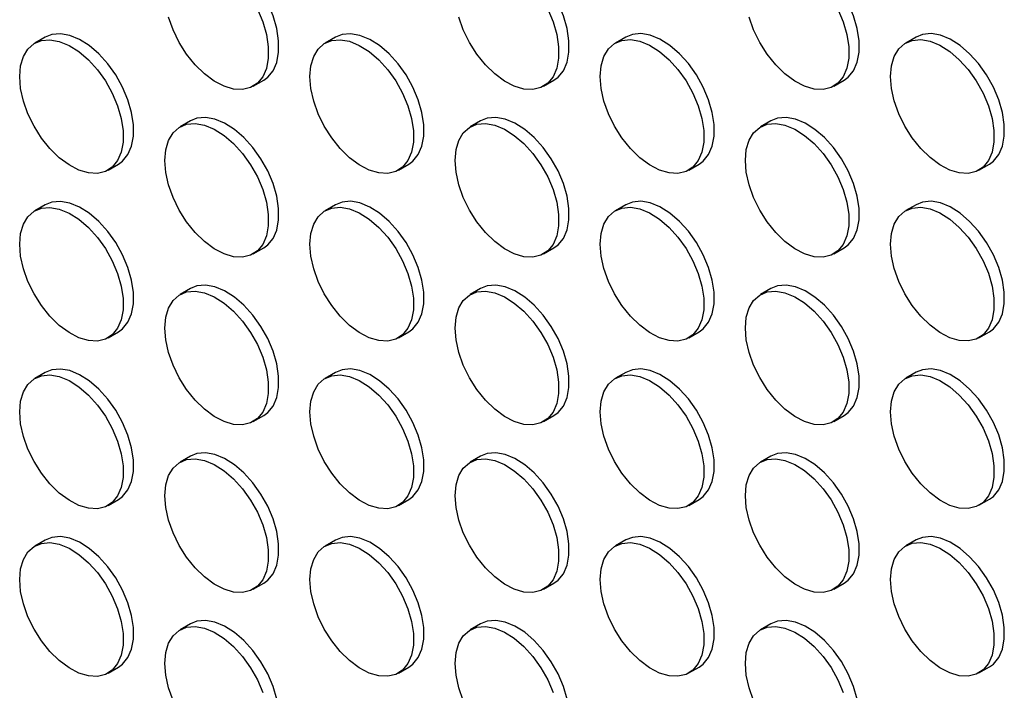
# Model space of a CAD drawing. Header units: millimetres. Extents: x 0 to 2235, y 0 to 1727.
# Tile 27 of 41: x 1963 to 2053, y 1136 to 1197. Entities that reach past the tile are written whole.
import ezdxf

# ---------------------------------------------------------------- set-up
doc = ezdxf.new("R2010")
doc.units = ezdxf.units.MM
doc.header["$LTSCALE"] = 8

msp = doc.modelspace()

# ---------------------------------------------------------------- linework, layer by layer
for p, q in [((1965.767, 1195.623), (1964.825, 1195.078)), ((1992.166, 1195.625), (1991.223, 1195.081)), ((2018.565, 1195.628), (2017.622, 1195.083)), ((2044.963, 1195.63), (2044.02, 1195.086)), ((1984.69, 1191.153), (1985.633, 1191.698)), ((2011.089, 1191.156), (2012.031, 1191.7)), ((2037.487, 1191.158), (2038.43, 1191.703)), ((1978.967, 1188.003), (1978.024, 1187.459)), ((2005.365, 1188.005), (2004.423, 1187.461)), ((2031.764, 1188.008), (2030.821, 1187.464)), ((1971.491, 1183.531), (1972.433, 1184.075)), ((1997.889, 1183.534), (1998.832, 1184.078)), ((2024.288, 1183.536), (2025.231, 1184.08)), ((2050.687, 1183.538), (2051.629, 1184.083)), ((1965.767, 1180.381), (1964.825, 1179.836)), ((1992.166, 1180.383), (1991.223, 1179.839)), ((2018.565, 1180.386), (2017.622, 1179.841)), ((2044.963, 1180.388), (2044.02, 1179.844)), ((1984.69, 1175.911), (1985.633, 1176.456)), ((2011.089, 1175.914), (2012.031, 1176.458)), ((2037.487, 1175.916), (2038.43, 1176.46)), ((1978.967, 1172.761), (1978.024, 1172.216)), ((2005.365, 1172.763), (2004.423, 1172.219)), ((2031.764, 1172.766), (2030.821, 1172.221)), ((1971.491, 1168.289), (1972.433, 1168.833)), ((1997.889, 1168.291), (1998.832, 1168.836)), ((2024.288, 1168.294), (2025.231, 1168.838)), ((2050.687, 1168.296), (2051.629, 1168.841)), ((1965.767, 1165.138), (1964.825, 1164.594)), ((1992.166, 1165.141), (1991.223, 1164.597)), ((2018.565, 1165.143), (2017.622, 1164.599)), ((2044.963, 1165.146), (2044.02, 1164.602)), ((1984.69, 1160.669), (1985.633, 1161.213)), ((2011.089, 1160.672), (2012.031, 1161.216)), ((2037.487, 1160.674), (2038.43, 1161.218)), ((1978.967, 1157.519), (1978.024, 1156.974)), ((2005.365, 1157.521), (2004.423, 1156.977)), ((2031.764, 1157.524), (2030.821, 1156.979)), ((1971.491, 1153.047), (1972.433, 1153.591)), ((1997.889, 1153.049), (1998.832, 1153.594)), ((2024.288, 1153.052), (2025.231, 1153.596)), ((2050.687, 1153.054), (2051.629, 1153.599)), ((1965.767, 1149.896), (1964.825, 1149.352)), ((1992.166, 1149.899), (1991.223, 1149.355)), ((2018.565, 1149.901), (2017.622, 1149.357)), ((2044.963, 1149.904), (2044.02, 1149.36)), ((1984.69, 1145.427), (1985.633, 1145.971)), ((2011.089, 1145.43), (2012.031, 1145.974)), ((2037.487, 1145.432), (2038.43, 1145.976)), ((1978.967, 1142.277), (1978.024, 1141.732)), ((2005.365, 1142.279), (2004.423, 1141.735)), ((2031.764, 1142.282), (2030.821, 1141.737)), ((1971.491, 1137.805), (1972.433, 1138.349)), ((1997.889, 1137.807), (1998.832, 1138.352)), ((2024.288, 1137.81), (2025.231, 1138.354)), ((2050.687, 1137.812), (2051.629, 1138.356))]:
    msp.add_line(p, q)
at = {"flags": 128}
for points in [[(1985.633, 1191.698), (1986.005, 1191.967), (1986.49, 1192.558), (1986.823, 1193.327), (1986.992, 1194.245), (1986.992, 1195.28), (1986.823, 1196.394), (1986.49, 1197.547), (1986.005, 1198.697), (1985.387, 1199.803), (1984.657, 1200.825), (1983.842, 1201.725), (1982.971, 1202.472), (1982.075, 1203.038), (1981.188, 1203.403), (1980.341, 1203.553), (1979.565, 1203.484), (1978.967, 1203.245)], [(2012.031, 1191.7), (2012.404, 1191.97), (2012.888, 1192.561), (2013.221, 1193.329), (2013.391, 1194.247), (2013.391, 1195.282), (2013.221, 1196.396), (2012.888, 1197.549), (2012.404, 1198.7), (2011.785, 1199.806), (2011.055, 1200.827), (2010.24, 1201.728), (2009.369, 1202.475), (2008.474, 1203.041), (2007.587, 1203.406), (2006.74, 1203.556), (2005.964, 1203.487), (2005.365, 1203.247)], [(2038.43, 1191.703), (2038.803, 1191.972), (2039.287, 1192.563), (2039.62, 1193.331), (2039.79, 1194.25), (2039.79, 1195.285), (2039.62, 1196.399), (2039.287, 1197.552), (2038.803, 1198.702), (2038.184, 1199.808), (2037.454, 1200.83), (2036.639, 1201.73), (2035.768, 1202.477), (2034.873, 1203.043), (2033.986, 1203.408), (2033.139, 1203.558), (2032.363, 1203.489), (2031.764, 1203.25)], [(1985.062, 1198.153), (1985.547, 1197.003), (1985.88, 1195.85), (1986.05, 1194.735), (1986.05, 1193.701), (1985.88, 1192.782), (1985.547, 1192.014), (1985.062, 1191.423), (1984.444, 1191.031), (1983.714, 1190.852), (1982.899, 1190.893), (1982.028, 1191.152), (1981.133, 1191.619), (1980.246, 1192.278), (1979.399, 1193.106), (1978.622, 1194.071), (1977.945, 1195.14), (1977.391, 1196.273), (1976.981, 1197.43)], [(2011.461, 1198.155), (2011.946, 1197.005), (2012.279, 1195.852), (2012.448, 1194.738), (2012.448, 1193.703), (2012.279, 1192.785), (2011.946, 1192.016), (2011.461, 1191.425), (2010.843, 1191.033), (2010.113, 1190.855), (2009.297, 1190.895), (2008.426, 1191.154), (2007.531, 1191.622), (2006.644, 1192.281), (2005.797, 1193.108), (2005.021, 1194.074), (2004.344, 1195.143), (2003.79, 1196.276), (2003.379, 1197.433)], [(2037.86, 1198.158), (2038.344, 1197.008), (2038.677, 1195.854), (2038.847, 1194.74), (2038.847, 1193.705), (2038.677, 1192.787), (2038.344, 1192.019), (2037.86, 1191.428), (2037.241, 1191.036), (2036.511, 1190.857), (2035.696, 1190.898), (2034.825, 1191.156), (2033.93, 1191.624), (2033.043, 1192.283), (2032.196, 1193.111), (2031.42, 1194.076), (2030.743, 1195.145), (2030.189, 1196.278), (2029.778, 1197.435)], [(1972.433, 1184.075), (1972.806, 1184.345), (1973.29, 1184.936), (1973.623, 1185.704), (1973.793, 1186.623), (1973.793, 1187.657), (1973.623, 1188.772), (1973.29, 1189.925), (1972.806, 1191.075), (1972.187, 1192.181), (1971.457, 1193.203), (1970.642, 1194.103), (1969.771, 1194.85), (1968.876, 1195.416), (1967.989, 1195.781), (1967.142, 1195.931), (1966.366, 1195.862), (1965.767, 1195.623)], [(1998.832, 1184.078), (1999.205, 1184.347), (1999.689, 1184.938), (2000.022, 1185.707), (2000.192, 1186.625), (2000.192, 1187.66), (2000.022, 1188.774), (1999.689, 1189.927), (1999.205, 1191.077), (1998.586, 1192.183), (1997.856, 1193.205), (1997.041, 1194.106), (1996.17, 1194.852), (1995.275, 1195.418), (1994.388, 1195.783), (1993.541, 1195.934), (1992.765, 1195.864), (1992.166, 1195.625)], [(2025.231, 1184.08), (2025.603, 1184.35), (2026.088, 1184.941), (2026.421, 1185.709), (2026.59, 1186.627), (2026.59, 1187.662), (2026.421, 1188.776), (2026.088, 1189.93), (2025.603, 1191.08), (2024.985, 1192.186), (2024.255, 1193.208), (2023.44, 1194.108), (2022.569, 1194.855), (2021.673, 1195.421), (2020.786, 1195.786), (2019.939, 1195.936), (2019.163, 1195.867), (2018.565, 1195.628)], [(2051.629, 1184.083), (2052.002, 1184.352), (2052.486, 1184.943), (2052.819, 1185.712), (2052.989, 1186.63), (2052.989, 1187.665), (2052.819, 1188.779), (2052.486, 1189.932), (2052.002, 1191.082), (2051.383, 1192.188), (2050.653, 1193.21), (2049.838, 1194.111), (2048.967, 1194.857), (2048.072, 1195.423), (2047.185, 1195.788), (2046.338, 1195.939), (2045.562, 1195.869), (2044.963, 1195.63)], [(1963.444, 1192.026), (1963.529, 1193.007), (1963.781, 1193.854), (1964.192, 1194.537), (1964.746, 1195.031), (1965.423, 1195.317), (1966.199, 1195.387), (1967.046, 1195.236), (1967.933, 1194.872), (1968.828, 1194.306), (1969.699, 1193.559), (1970.515, 1192.658), (1971.245, 1191.637), (1971.863, 1190.531), (1972.348, 1189.38), (1972.681, 1188.227), (1972.85, 1187.113), (1972.85, 1186.078), (1972.681, 1185.16), (1972.348, 1184.391), (1971.863, 1183.801), (1971.245, 1183.409), (1970.515, 1183.23), (1969.699, 1183.27), (1968.828, 1183.529), (1967.933, 1183.997), (1967.046, 1184.656), (1966.199, 1185.484), (1965.423, 1186.449), (1964.746, 1187.518), (1964.192, 1188.651), (1963.781, 1189.808), (1963.529, 1190.947), (1963.444, 1192.026)], [(1989.842, 1192.029), (1989.927, 1193.01), (1990.18, 1193.857), (1990.591, 1194.54), (1991.145, 1195.033), (1991.822, 1195.32), (1992.598, 1195.389), (1993.445, 1195.239), (1994.332, 1194.874), (1995.227, 1194.308), (1996.098, 1193.561), (1996.913, 1192.661), (1997.643, 1191.639), (1998.262, 1190.533), (1998.746, 1189.383), (1999.079, 1188.23), (1999.249, 1187.116), (1999.249, 1186.081), (1999.079, 1185.162), (1998.746, 1184.394), (1998.262, 1183.803), (1997.643, 1183.411), (1996.913, 1183.232), (1996.098, 1183.273), (1995.227, 1183.532), (1994.332, 1183.999), (1993.445, 1184.659), (1992.598, 1185.486), (1991.822, 1186.452), (1991.145, 1187.52), (1990.591, 1188.654), (1990.18, 1189.81), (1989.927, 1190.949), (1989.842, 1192.029)], [(2016.241, 1192.031), (2016.326, 1193.012), (2016.579, 1193.859), (2016.989, 1194.542), (2017.543, 1195.036), (2018.22, 1195.322), (2018.997, 1195.392), (2019.844, 1195.241), (2020.731, 1194.877), (2021.626, 1194.311), (2022.497, 1193.564), (2023.312, 1192.663), (2024.042, 1191.642), (2024.66, 1190.536), (2025.145, 1189.385), (2025.478, 1188.232), (2025.648, 1187.118), (2025.648, 1186.083), (2025.478, 1185.165), (2025.145, 1184.396), (2024.66, 1183.806), (2024.042, 1183.414), (2023.312, 1183.235), (2022.497, 1183.275), (2021.626, 1183.534), (2020.731, 1184.002), (2019.844, 1184.661), (2018.997, 1185.488), (2018.22, 1186.454), (2017.543, 1187.523), (2016.989, 1188.656), (2016.579, 1189.813), (2016.326, 1190.952), (2016.241, 1192.031)], [(2042.64, 1192.034), (2042.725, 1193.015), (2042.977, 1193.862), (2043.388, 1194.545), (2043.942, 1195.038), (2044.619, 1195.325), (2045.395, 1195.394), (2046.242, 1195.244), (2047.129, 1194.879), (2048.024, 1194.313), (2048.895, 1193.566), (2049.711, 1192.666), (2050.441, 1191.644), (2051.059, 1190.538), (2051.544, 1189.388), (2051.877, 1188.235), (2052.046, 1187.121), (2052.046, 1186.086), (2051.877, 1185.167), (2051.544, 1184.399), (2051.059, 1183.808), (2050.441, 1183.416), (2049.711, 1183.237), (2048.895, 1183.278), (2048.024, 1183.537), (2047.129, 1184.004), (2046.242, 1184.664), (2045.395, 1185.491), (2044.619, 1186.456), (2043.942, 1187.525), (2043.388, 1188.658), (2042.977, 1189.815), (2042.725, 1190.954), (2042.64, 1192.034)], [(1985.633, 1176.456), (1986.005, 1176.725), (1986.49, 1177.316), (1986.823, 1178.084), (1986.992, 1179.003), (1986.992, 1180.038), (1986.823, 1181.152), (1986.49, 1182.305), (1986.005, 1183.455), (1985.387, 1184.561), (1984.657, 1185.583), (1983.842, 1186.483), (1982.971, 1187.23), (1982.075, 1187.796), (1981.188, 1188.161), (1980.341, 1188.311), (1979.565, 1188.242), (1978.967, 1188.003)], [(2012.031, 1176.458), (2012.404, 1176.728), (2012.888, 1177.318), (2013.221, 1178.087), (2013.391, 1179.005), (2013.391, 1180.04), (2013.221, 1181.154), (2012.888, 1182.307), (2012.404, 1183.458), (2011.785, 1184.564), (2011.055, 1185.585), (2010.24, 1186.486), (2009.369, 1187.233), (2008.474, 1187.799), (2007.587, 1188.163), (2006.74, 1188.314), (2005.964, 1188.244), (2005.365, 1188.005)], [(2038.43, 1176.46), (2038.803, 1176.73), (2039.287, 1177.321), (2039.62, 1178.089), (2039.79, 1179.008), (2039.79, 1180.043), (2039.62, 1181.157), (2039.287, 1182.31), (2038.803, 1183.46), (2038.184, 1184.566), (2037.454, 1185.588), (2036.639, 1186.488), (2035.768, 1187.235), (2034.873, 1187.801), (2033.986, 1188.166), (2033.139, 1188.316), (2032.363, 1188.247), (2031.764, 1188.008)], [(1976.643, 1184.406), (1976.728, 1185.387), (1976.981, 1186.235), (1977.391, 1186.917), (1977.945, 1187.411), (1978.622, 1187.698), (1979.399, 1187.767), (1980.246, 1187.617), (1981.133, 1187.252), (1982.028, 1186.686), (1982.899, 1185.939), (1983.714, 1185.039), (1984.444, 1184.017), (1985.062, 1182.911), (1985.547, 1181.76), (1985.88, 1180.607), (1986.05, 1179.493), (1986.05, 1178.458), (1985.88, 1177.54), (1985.547, 1176.772), (1985.062, 1176.181), (1984.444, 1175.789), (1983.714, 1175.61), (1982.899, 1175.651), (1982.028, 1175.909), (1981.133, 1176.377), (1980.246, 1177.036), (1979.399, 1177.864), (1978.622, 1178.829), (1977.945, 1179.898), (1977.391, 1181.031), (1976.981, 1182.188), (1976.728, 1183.327), (1976.643, 1184.406)], [(2003.042, 1184.409), (2003.127, 1185.39), (2003.379, 1186.237), (2003.79, 1186.92), (2004.344, 1187.413), (2005.021, 1187.7), (2005.797, 1187.77), (2006.644, 1187.619), (2007.531, 1187.254), (2008.426, 1186.688), (2009.297, 1185.942), (2010.113, 1185.041), (2010.843, 1184.019), (2011.461, 1182.913), (2011.946, 1181.763), (2012.279, 1180.61), (2012.448, 1179.496), (2012.448, 1178.461), (2012.279, 1177.543), (2011.946, 1176.774), (2011.461, 1176.183), (2010.843, 1175.791), (2010.113, 1175.612), (2009.297, 1175.653), (2008.426, 1175.912), (2007.531, 1176.379), (2006.644, 1177.039), (2005.797, 1177.866), (2005.021, 1178.832), (2004.344, 1179.9), (2003.79, 1181.034), (2003.379, 1182.191), (2003.127, 1183.329), (2003.042, 1184.409)], [(2029.44, 1184.411), (2029.525, 1185.392), (2029.778, 1186.239), (2030.189, 1186.922), (2030.743, 1187.416), (2031.42, 1187.703), (2032.196, 1187.772), (2033.043, 1187.622), (2033.93, 1187.257), (2034.825, 1186.691), (2035.696, 1185.944), (2036.511, 1185.043), (2037.241, 1184.022), (2037.86, 1182.916), (2038.344, 1181.765), (2038.677, 1180.612), (2038.847, 1179.498), (2038.847, 1178.463), (2038.677, 1177.545), (2038.344, 1176.777), (2037.86, 1176.186), (2037.241, 1175.794), (2036.511, 1175.615), (2035.696, 1175.656), (2034.825, 1175.914), (2033.93, 1176.382), (2033.043, 1177.041), (2032.196, 1177.869), (2031.42, 1178.834), (2030.743, 1179.903), (2030.189, 1181.036), (2029.778, 1182.193), (2029.525, 1183.332), (2029.44, 1184.411)], [(1972.433, 1168.833), (1972.806, 1169.103), (1973.29, 1169.694), (1973.623, 1170.462), (1973.793, 1171.38), (1973.793, 1172.415), (1973.623, 1173.529), (1973.29, 1174.682), (1972.806, 1175.833), (1972.187, 1176.939), (1971.457, 1177.961), (1970.642, 1178.861), (1969.771, 1179.608), (1968.876, 1180.174), (1967.989, 1180.539), (1967.142, 1180.689), (1966.366, 1180.62), (1965.767, 1180.381)], [(1998.832, 1168.836), (1999.205, 1169.105), (1999.689, 1169.696), (2000.022, 1170.465), (2000.192, 1171.383), (2000.192, 1172.418), (2000.022, 1173.532), (1999.689, 1174.685), (1999.205, 1175.835), (1998.586, 1176.941), (1997.856, 1177.963), (1997.041, 1178.864), (1996.17, 1179.61), (1995.275, 1180.176), (1994.388, 1180.541), (1993.541, 1180.692), (1992.765, 1180.622), (1992.166, 1180.383)], [(2025.231, 1168.838), (2025.603, 1169.108), (2026.088, 1169.699), (2026.421, 1170.467), (2026.59, 1171.385), (2026.59, 1172.42), (2026.421, 1173.534), (2026.088, 1174.687), (2025.603, 1175.838), (2024.985, 1176.944), (2024.255, 1177.965), (2023.44, 1178.866), (2022.569, 1179.613), (2021.673, 1180.179), (2020.786, 1180.544), (2019.939, 1180.694), (2019.163, 1180.625), (2018.565, 1180.386)], [(2051.629, 1168.841), (2052.002, 1169.11), (2052.486, 1169.701), (2052.819, 1170.47), (2052.989, 1171.388), (2052.989, 1172.423), (2052.819, 1173.537), (2052.486, 1174.69), (2052.002, 1175.84), (2051.383, 1176.946), (2050.653, 1177.968), (2049.838, 1178.868), (2048.967, 1179.615), (2048.072, 1180.181), (2047.185, 1180.546), (2046.338, 1180.697), (2045.562, 1180.627), (2044.963, 1180.388)], [(1963.444, 1176.784), (1963.529, 1177.765), (1963.781, 1178.612), (1964.192, 1179.295), (1964.746, 1179.789), (1965.423, 1180.075), (1966.199, 1180.145), (1967.046, 1179.994), (1967.933, 1179.63), (1968.828, 1179.064), (1969.699, 1178.317), (1970.515, 1177.416), (1971.245, 1176.395), (1971.863, 1175.289), (1972.348, 1174.138), (1972.681, 1172.985), (1972.85, 1171.871), (1972.85, 1170.836), (1972.681, 1169.918), (1972.348, 1169.149), (1971.863, 1168.558), (1971.245, 1168.167), (1970.515, 1167.988), (1969.699, 1168.028), (1968.828, 1168.287), (1967.933, 1168.755), (1967.046, 1169.414), (1966.199, 1170.241), (1965.423, 1171.207), (1964.746, 1172.276), (1964.192, 1173.409), (1963.781, 1174.566), (1963.529, 1175.705), (1963.444, 1176.784)], [(1989.842, 1176.786), (1989.927, 1177.767), (1990.18, 1178.615), (1990.591, 1179.297), (1991.145, 1179.791), (1991.822, 1180.078), (1992.598, 1180.147), (1993.445, 1179.997), (1994.332, 1179.632), (1995.227, 1179.066), (1996.098, 1178.319), (1996.913, 1177.419), (1997.643, 1176.397), (1998.262, 1175.291), (1998.746, 1174.141), (1999.079, 1172.988), (1999.249, 1171.874), (1999.249, 1170.839), (1999.079, 1169.92), (1998.746, 1169.152), (1998.262, 1168.561), (1997.643, 1168.169), (1996.913, 1167.99), (1996.098, 1168.031), (1995.227, 1168.29), (1994.332, 1168.757), (1993.445, 1169.417), (1992.598, 1170.244), (1991.822, 1171.209), (1991.145, 1172.278), (1990.591, 1173.411), (1990.18, 1174.568), (1989.927, 1175.707), (1989.842, 1176.786)], [(2016.241, 1176.789), (2016.326, 1177.77), (2016.579, 1178.617), (2016.989, 1179.3), (2017.543, 1179.794), (2018.22, 1180.08), (2018.997, 1180.15), (2019.844, 1179.999), (2020.731, 1179.635), (2021.626, 1179.068), (2022.497, 1178.322), (2023.312, 1177.421), (2024.042, 1176.399), (2024.66, 1175.293), (2025.145, 1174.143), (2025.478, 1172.99), (2025.648, 1171.876), (2025.648, 1170.841), (2025.478, 1169.923), (2025.145, 1169.154), (2024.66, 1168.563), (2024.042, 1168.171), (2023.312, 1167.993), (2022.497, 1168.033), (2021.626, 1168.292), (2020.731, 1168.76), (2019.844, 1169.419), (2018.997, 1170.246), (2018.22, 1171.212), (2017.543, 1172.281), (2016.989, 1173.414), (2016.579, 1174.571), (2016.326, 1175.71), (2016.241, 1176.789)], [(2042.64, 1176.791), (2042.725, 1177.772), (2042.977, 1178.62), (2043.388, 1179.302), (2043.942, 1179.796), (2044.619, 1180.083), (2045.395, 1180.152), (2046.242, 1180.002), (2047.129, 1179.637), (2048.024, 1179.071), (2048.895, 1178.324), (2049.711, 1177.424), (2050.441, 1176.402), (2051.059, 1175.296), (2051.544, 1174.146), (2051.877, 1172.993), (2052.046, 1171.878), (2052.046, 1170.844), (2051.877, 1169.925), (2051.544, 1169.157), (2051.059, 1168.566), (2050.441, 1168.174), (2049.711, 1167.995), (2048.895, 1168.036), (2048.024, 1168.295), (2047.129, 1168.762), (2046.242, 1169.421), (2045.395, 1170.249), (2044.619, 1171.214), (2043.942, 1172.283), (2043.388, 1173.416), (2042.977, 1174.573), (2042.725, 1175.712), (2042.64, 1176.791)], [(1985.633, 1161.213), (1986.005, 1161.483), (1986.49, 1162.074), (1986.823, 1162.842), (1986.992, 1163.761), (1986.992, 1164.796), (1986.823, 1165.91), (1986.49, 1167.063), (1986.005, 1168.213), (1985.387, 1169.319), (1984.657, 1170.341), (1983.842, 1171.241), (1982.971, 1171.988), (1982.075, 1172.554), (1981.188, 1172.919), (1980.341, 1173.069), (1979.565, 1173), (1978.967, 1172.761)], [(2012.031, 1161.216), (2012.404, 1161.485), (2012.888, 1162.076), (2013.221, 1162.845), (2013.391, 1163.763), (2013.391, 1164.798), (2013.221, 1165.912), (2012.888, 1167.065), (2012.404, 1168.215), (2011.785, 1169.321), (2011.055, 1170.343), (2010.24, 1171.244), (2009.369, 1171.99), (2008.474, 1172.556), (2007.587, 1172.921), (2006.74, 1173.072), (2005.964, 1173.002), (2005.365, 1172.763)], [(2038.43, 1161.218), (2038.803, 1161.488), (2039.287, 1162.079), (2039.62, 1162.847), (2039.79, 1163.766), (2039.79, 1164.8), (2039.62, 1165.915), (2039.287, 1167.068), (2038.803, 1168.218), (2038.184, 1169.324), (2037.454, 1170.346), (2036.639, 1171.246), (2035.768, 1171.993), (2034.873, 1172.559), (2033.986, 1172.924), (2033.139, 1173.074), (2032.363, 1173.005), (2031.764, 1172.766)], [(1976.643, 1169.164), (1976.728, 1170.145), (1976.981, 1170.992), (1977.391, 1171.675), (1977.945, 1172.169), (1978.622, 1172.456), (1979.399, 1172.525), (1980.246, 1172.375), (1981.133, 1172.01), (1982.028, 1171.444), (1982.899, 1170.697), (1983.714, 1169.796), (1984.444, 1168.775), (1985.062, 1167.669), (1985.547, 1166.518), (1985.88, 1165.365), (1986.05, 1164.251), (1986.05, 1163.216), (1985.88, 1162.298), (1985.547, 1161.53), (1985.062, 1160.939), (1984.444, 1160.547), (1983.714, 1160.368), (1982.899, 1160.409), (1982.028, 1160.667), (1981.133, 1161.135), (1980.246, 1161.794), (1979.399, 1162.622), (1978.622, 1163.587), (1977.945, 1164.656), (1977.391, 1165.789), (1976.981, 1166.946), (1976.728, 1168.085), (1976.643, 1169.164)], [(2003.042, 1169.167), (2003.127, 1170.148), (2003.379, 1170.995), (2003.79, 1171.678), (2004.344, 1172.171), (2005.021, 1172.458), (2005.797, 1172.527), (2006.644, 1172.377), (2007.531, 1172.012), (2008.426, 1171.446), (2009.297, 1170.699), (2010.113, 1169.799), (2010.843, 1168.777), (2011.461, 1167.671), (2011.946, 1166.521), (2012.279, 1165.368), (2012.448, 1164.254), (2012.448, 1163.219), (2012.279, 1162.301), (2011.946, 1161.532), (2011.461, 1160.941), (2010.843, 1160.549), (2010.113, 1160.37), (2009.297, 1160.411), (2008.426, 1160.67), (2007.531, 1161.137), (2006.644, 1161.797), (2005.797, 1162.624), (2005.021, 1163.59), (2004.344, 1164.658), (2003.79, 1165.792), (2003.379, 1166.949), (2003.127, 1168.087), (2003.042, 1169.167)], [(2029.44, 1169.169), (2029.525, 1170.15), (2029.778, 1170.997), (2030.189, 1171.68), (2030.743, 1172.174), (2031.42, 1172.461), (2032.196, 1172.53), (2033.043, 1172.38), (2033.93, 1172.015), (2034.825, 1171.449), (2035.696, 1170.702), (2036.511, 1169.801), (2037.241, 1168.78), (2037.86, 1167.674), (2038.344, 1166.523), (2038.677, 1165.37), (2038.847, 1164.256), (2038.847, 1163.221), (2038.677, 1162.303), (2038.344, 1161.535), (2037.86, 1160.944), (2037.241, 1160.552), (2036.511, 1160.373), (2035.696, 1160.413), (2034.825, 1160.672), (2033.93, 1161.14), (2033.043, 1161.799), (2032.196, 1162.627), (2031.42, 1163.592), (2030.743, 1164.661), (2030.189, 1165.794), (2029.778, 1166.951), (2029.525, 1168.09), (2029.44, 1169.169)], [(1972.433, 1153.591), (1972.806, 1153.861), (1973.29, 1154.452), (1973.623, 1155.22), (1973.793, 1156.138), (1973.793, 1157.173), (1973.623, 1158.287), (1973.29, 1159.44), (1972.806, 1160.591), (1972.187, 1161.697), (1971.457, 1162.718), (1970.642, 1163.619), (1969.771, 1164.366), (1968.876, 1164.932), (1967.989, 1165.297), (1967.142, 1165.447), (1966.366, 1165.378), (1965.767, 1165.138)], [(1998.832, 1153.594), (1999.205, 1153.863), (1999.689, 1154.454), (2000.022, 1155.223), (2000.192, 1156.141), (2000.192, 1157.176), (2000.022, 1158.29), (1999.689, 1159.443), (1999.205, 1160.593), (1998.586, 1161.699), (1997.856, 1162.721), (1997.041, 1163.621), (1996.17, 1164.368), (1995.275, 1164.934), (1994.388, 1165.299), (1993.541, 1165.449), (1992.765, 1165.38), (1992.166, 1165.141)], [(2025.231, 1153.596), (2025.603, 1153.866), (2026.088, 1154.457), (2026.421, 1155.225), (2026.59, 1156.143), (2026.59, 1157.178), (2026.421, 1158.292), (2026.088, 1159.445), (2025.603, 1160.596), (2024.985, 1161.702), (2024.255, 1162.723), (2023.44, 1163.624), (2022.569, 1164.371), (2021.673, 1164.937), (2020.786, 1165.302), (2019.939, 1165.452), (2019.163, 1165.383), (2018.565, 1165.143)], [(2051.629, 1153.599), (2052.002, 1153.868), (2052.486, 1154.459), (2052.819, 1155.227), (2052.989, 1156.146), (2052.989, 1157.181), (2052.819, 1158.295), (2052.486, 1159.448), (2052.002, 1160.598), (2051.383, 1161.704), (2050.653, 1162.726), (2049.838, 1163.626), (2048.967, 1164.373), (2048.072, 1164.939), (2047.185, 1165.304), (2046.338, 1165.454), (2045.562, 1165.385), (2044.963, 1165.146)], [(1963.444, 1161.542), (1963.529, 1162.523), (1963.781, 1163.37), (1964.192, 1164.053), (1964.746, 1164.547), (1965.423, 1164.833), (1966.199, 1164.903), (1967.046, 1164.752), (1967.933, 1164.387), (1968.828, 1163.821), (1969.699, 1163.075), (1970.515, 1162.174), (1971.245, 1161.152), (1971.863, 1160.046), (1972.348, 1158.896), (1972.681, 1157.743), (1972.85, 1156.629), (1972.85, 1155.594), (1972.681, 1154.676), (1972.348, 1153.907), (1971.863, 1153.316), (1971.245, 1152.924), (1970.515, 1152.746), (1969.699, 1152.786), (1968.828, 1153.045), (1967.933, 1153.513), (1967.046, 1154.172), (1966.199, 1154.999), (1965.423, 1155.965), (1964.746, 1157.034), (1964.192, 1158.167), (1963.781, 1159.324), (1963.529, 1160.463), (1963.444, 1161.542)], [(1989.842, 1161.544), (1989.927, 1162.525), (1990.18, 1163.373), (1990.591, 1164.055), (1991.145, 1164.549), (1991.822, 1164.836), (1992.598, 1164.905), (1993.445, 1164.755), (1994.332, 1164.39), (1995.227, 1163.824), (1996.098, 1163.077), (1996.913, 1162.177), (1997.643, 1161.155), (1998.262, 1160.049), (1998.746, 1158.899), (1999.079, 1157.746), (1999.249, 1156.631), (1999.249, 1155.597), (1999.079, 1154.678), (1998.746, 1153.91), (1998.262, 1153.319), (1997.643, 1152.927), (1996.913, 1152.748), (1996.098, 1152.789), (1995.227, 1153.048), (1994.332, 1153.515), (1993.445, 1154.174), (1992.598, 1155.002), (1991.822, 1155.967), (1991.145, 1157.036), (1990.591, 1158.169), (1990.18, 1159.326), (1989.927, 1160.465), (1989.842, 1161.544)], [(2016.241, 1161.547), (2016.326, 1162.528), (2016.579, 1163.375), (2016.989, 1164.058), (2017.543, 1164.552), (2018.22, 1164.838), (2018.997, 1164.908), (2019.844, 1164.757), (2020.731, 1164.392), (2021.626, 1163.826), (2022.497, 1163.08), (2023.312, 1162.179), (2024.042, 1161.157), (2024.66, 1160.051), (2025.145, 1158.901), (2025.478, 1157.748), (2025.648, 1156.634), (2025.648, 1155.599), (2025.478, 1154.681), (2025.145, 1153.912), (2024.66, 1153.321), (2024.042, 1152.929), (2023.312, 1152.751), (2022.497, 1152.791), (2021.626, 1153.05), (2020.731, 1153.518), (2019.844, 1154.177), (2018.997, 1155.004), (2018.22, 1155.97), (2017.543, 1157.039), (2016.989, 1158.172), (2016.579, 1159.329), (2016.326, 1160.467), (2016.241, 1161.547)], [(2042.64, 1161.549), (2042.725, 1162.53), (2042.977, 1163.378), (2043.388, 1164.06), (2043.942, 1164.554), (2044.619, 1164.841), (2045.395, 1164.91), (2046.242, 1164.76), (2047.129, 1164.395), (2048.024, 1163.829), (2048.895, 1163.082), (2049.711, 1162.182), (2050.441, 1161.16), (2051.059, 1160.054), (2051.544, 1158.904), (2051.877, 1157.75), (2052.046, 1156.636), (2052.046, 1155.601), (2051.877, 1154.683), (2051.544, 1153.915), (2051.059, 1153.324), (2050.441, 1152.932), (2049.711, 1152.753), (2048.895, 1152.794), (2048.024, 1153.052), (2047.129, 1153.52), (2046.242, 1154.179), (2045.395, 1155.007), (2044.619, 1155.972), (2043.942, 1157.041), (2043.388, 1158.174), (2042.977, 1159.331), (2042.725, 1160.47), (2042.64, 1161.549)], [(1985.633, 1145.971), (1986.005, 1146.241), (1986.49, 1146.832), (1986.823, 1147.6), (1986.992, 1148.519), (1986.992, 1149.553), (1986.823, 1150.668), (1986.49, 1151.821), (1986.005, 1152.971), (1985.387, 1154.077), (1984.657, 1155.099), (1983.842, 1155.999), (1982.971, 1156.746), (1982.075, 1157.312), (1981.188, 1157.677), (1980.341, 1157.827), (1979.565, 1157.758), (1978.967, 1157.519)], [(2012.031, 1145.974), (2012.404, 1146.243), (2012.888, 1146.834), (2013.221, 1147.603), (2013.391, 1148.521), (2013.391, 1149.556), (2013.221, 1150.67), (2012.888, 1151.823), (2012.404, 1152.973), (2011.785, 1154.079), (2011.055, 1155.101), (2010.24, 1156.002), (2009.369, 1156.748), (2008.474, 1157.314), (2007.587, 1157.679), (2006.74, 1157.83), (2005.964, 1157.76), (2005.365, 1157.521)], [(2038.43, 1145.976), (2038.803, 1146.246), (2039.287, 1146.837), (2039.62, 1147.605), (2039.79, 1148.523), (2039.79, 1149.558), (2039.62, 1150.672), (2039.287, 1151.826), (2038.803, 1152.976), (2038.184, 1154.082), (2037.454, 1155.104), (2036.639, 1156.004), (2035.768, 1156.751), (2034.873, 1157.317), (2033.986, 1157.682), (2033.139, 1157.832), (2032.363, 1157.763), (2031.764, 1157.524)], [(1976.643, 1153.922), (1976.728, 1154.903), (1976.981, 1155.75), (1977.391, 1156.433), (1977.945, 1156.927), (1978.622, 1157.213), (1979.399, 1157.283), (1980.246, 1157.132), (1981.133, 1156.768), (1982.028, 1156.202), (1982.899, 1155.455), (1983.714, 1154.554), (1984.444, 1153.533), (1985.062, 1152.427), (1985.547, 1151.276), (1985.88, 1150.123), (1986.05, 1149.009), (1986.05, 1147.974), (1985.88, 1147.056), (1985.547, 1146.287), (1985.062, 1145.697), (1984.444, 1145.305), (1983.714, 1145.126), (1982.899, 1145.166), (1982.028, 1145.425), (1981.133, 1145.893), (1980.246, 1146.552), (1979.399, 1147.38), (1978.622, 1148.345), (1977.945, 1149.414), (1977.391, 1150.547), (1976.981, 1151.704), (1976.728, 1152.843), (1976.643, 1153.922)], [(2003.042, 1153.925), (2003.127, 1154.906), (2003.379, 1155.753), (2003.79, 1156.436), (2004.344, 1156.929), (2005.021, 1157.216), (2005.797, 1157.285), (2006.644, 1157.135), (2007.531, 1156.77), (2008.426, 1156.204), (2009.297, 1155.457), (2010.113, 1154.557), (2010.843, 1153.535), (2011.461, 1152.429), (2011.946, 1151.279), (2012.279, 1150.126), (2012.448, 1149.012), (2012.448, 1147.977), (2012.279, 1147.058), (2011.946, 1146.29), (2011.461, 1145.699), (2010.843, 1145.307), (2010.113, 1145.128), (2009.297, 1145.169), (2008.426, 1145.428), (2007.531, 1145.895), (2006.644, 1146.555), (2005.797, 1147.382), (2005.021, 1148.348), (2004.344, 1149.416), (2003.79, 1150.55), (2003.379, 1151.706), (2003.127, 1152.845), (2003.042, 1153.925)], [(2029.44, 1153.927), (2029.525, 1154.908), (2029.778, 1155.755), (2030.189, 1156.438), (2030.743, 1156.932), (2031.42, 1157.218), (2032.196, 1157.288), (2033.043, 1157.137), (2033.93, 1156.773), (2034.825, 1156.207), (2035.696, 1155.46), (2036.511, 1154.559), (2037.241, 1153.538), (2037.86, 1152.432), (2038.344, 1151.281), (2038.677, 1150.128), (2038.847, 1149.014), (2038.847, 1147.979), (2038.677, 1147.061), (2038.344, 1146.292), (2037.86, 1145.702), (2037.241, 1145.31), (2036.511, 1145.131), (2035.696, 1145.171), (2034.825, 1145.43), (2033.93, 1145.898), (2033.043, 1146.557), (2032.196, 1147.384), (2031.42, 1148.35), (2030.743, 1149.419), (2030.189, 1150.552), (2029.778, 1151.709), (2029.525, 1152.848), (2029.44, 1153.927)], [(1972.433, 1138.349), (1972.806, 1138.619), (1973.29, 1139.209), (1973.623, 1139.978), (1973.793, 1140.896), (1973.793, 1141.931), (1973.623, 1143.045), (1973.29, 1144.198), (1972.806, 1145.349), (1972.187, 1146.455), (1971.457, 1147.476), (1970.642, 1148.377), (1969.771, 1149.124), (1968.876, 1149.69), (1967.989, 1150.054), (1967.142, 1150.205), (1966.366, 1150.135), (1965.767, 1149.896)], [(1998.832, 1138.352), (1999.205, 1138.621), (1999.689, 1139.212), (2000.022, 1139.98), (2000.192, 1140.899), (2000.192, 1141.934), (2000.022, 1143.048), (1999.689, 1144.201), (1999.205, 1145.351), (1998.586, 1146.457), (1997.856, 1147.479), (1997.041, 1148.379), (1996.17, 1149.126), (1995.275, 1149.692), (1994.388, 1150.057), (1993.541, 1150.207), (1992.765, 1150.138), (1992.166, 1149.899)], [(2025.231, 1138.354), (2025.603, 1138.624), (2026.088, 1139.214), (2026.421, 1139.983), (2026.59, 1140.901), (2026.59, 1141.936), (2026.421, 1143.05), (2026.088, 1144.203), (2025.603, 1145.354), (2024.985, 1146.46), (2024.255, 1147.481), (2023.44, 1148.382), (2022.569, 1149.129), (2021.673, 1149.695), (2020.786, 1150.059), (2019.939, 1150.21), (2019.163, 1150.14), (2018.565, 1149.901)], [(2051.629, 1138.356), (2052.002, 1138.626), (2052.486, 1139.217), (2052.819, 1139.985), (2052.989, 1140.904), (2052.989, 1141.939), (2052.819, 1143.053), (2052.486, 1144.206), (2052.002, 1145.356), (2051.383, 1146.462), (2050.653, 1147.484), (2049.838, 1148.384), (2048.967, 1149.131), (2048.072, 1149.697), (2047.185, 1150.062), (2046.338, 1150.212), (2045.562, 1150.143), (2044.963, 1149.904)], [(1963.444, 1146.3), (1963.529, 1147.281), (1963.781, 1148.128), (1964.192, 1148.811), (1964.746, 1149.304), (1965.423, 1149.591), (1966.199, 1149.661), (1967.046, 1149.51), (1967.933, 1149.145), (1968.828, 1148.579), (1969.699, 1147.833), (1970.515, 1146.932), (1971.245, 1145.91), (1971.863, 1144.804), (1972.348, 1143.654), (1972.681, 1142.501), (1972.85, 1141.387), (1972.85, 1140.352), (1972.681, 1139.434), (1972.348, 1138.665), (1971.863, 1138.074), (1971.245, 1137.682), (1970.515, 1137.503), (1969.699, 1137.544), (1968.828, 1137.803), (1967.933, 1138.27), (1967.046, 1138.93), (1966.199, 1139.757), (1965.423, 1140.723), (1964.746, 1141.791), (1964.192, 1142.925), (1963.781, 1144.082), (1963.529, 1145.22), (1963.444, 1146.3)], [(1989.842, 1146.302), (1989.927, 1147.283), (1990.18, 1148.131), (1990.591, 1148.813), (1991.145, 1149.307), (1991.822, 1149.594), (1992.598, 1149.663), (1993.445, 1149.513), (1994.332, 1149.148), (1995.227, 1148.582), (1996.098, 1147.835), (1996.913, 1146.935), (1997.643, 1145.913), (1998.262, 1144.807), (1998.746, 1143.656), (1999.079, 1142.503), (1999.249, 1141.389), (1999.249, 1140.354), (1999.079, 1139.436), (1998.746, 1138.668), (1998.262, 1138.077), (1997.643, 1137.685), (1996.913, 1137.506), (1996.098, 1137.547), (1995.227, 1137.805), (1994.332, 1138.273), (1993.445, 1138.932), (1992.598, 1139.76), (1991.822, 1140.725), (1991.145, 1141.794), (1990.591, 1142.927), (1990.18, 1144.084), (1989.927, 1145.223), (1989.842, 1146.302)], [(2016.241, 1146.305), (2016.326, 1147.286), (2016.579, 1148.133), (2016.989, 1148.816), (2017.543, 1149.309), (2018.22, 1149.596), (2018.997, 1149.666), (2019.844, 1149.515), (2020.731, 1149.15), (2021.626, 1148.584), (2022.497, 1147.838), (2023.312, 1146.937), (2024.042, 1145.915), (2024.66, 1144.809), (2025.145, 1143.659), (2025.478, 1142.506), (2025.648, 1141.392), (2025.648, 1140.357), (2025.478, 1139.439), (2025.145, 1138.67), (2024.66, 1138.079), (2024.042, 1137.687), (2023.312, 1137.508), (2022.497, 1137.549), (2021.626, 1137.808), (2020.731, 1138.275), (2019.844, 1138.935), (2018.997, 1139.762), (2018.22, 1140.728), (2017.543, 1141.796), (2016.989, 1142.93), (2016.579, 1144.087), (2016.326, 1145.225), (2016.241, 1146.305)], [(2042.64, 1146.307), (2042.725, 1147.288), (2042.977, 1148.135), (2043.388, 1148.818), (2043.942, 1149.312), (2044.619, 1149.599), (2045.395, 1149.668), (2046.242, 1149.518), (2047.129, 1149.153), (2048.024, 1148.587), (2048.895, 1147.84), (2049.711, 1146.939), (2050.441, 1145.918), (2051.059, 1144.812), (2051.544, 1143.661), (2051.877, 1142.508), (2052.046, 1141.394), (2052.046, 1140.359), (2051.877, 1139.441), (2051.544, 1138.673), (2051.059, 1138.082), (2050.441, 1137.69), (2049.711, 1137.511), (2048.895, 1137.552), (2048.024, 1137.81), (2047.129, 1138.278), (2046.242, 1138.937), (2045.395, 1139.765), (2044.619, 1140.73), (2043.942, 1141.799), (2043.388, 1142.932), (2042.977, 1144.089), (2042.725, 1145.228), (2042.64, 1146.307)], [(1976.643, 1138.68), (1976.728, 1139.661), (1976.981, 1140.508), (1977.391, 1141.191), (1977.945, 1141.685), (1978.622, 1141.971), (1979.399, 1142.041), (1980.246, 1141.89), (1981.133, 1141.526), (1982.028, 1140.96), (1982.899, 1140.213), (1983.714, 1139.312), (1984.444, 1138.291), (1985.062, 1137.185), (1985.547, 1136.034)], [(1985.633, 1130.729), (1986.005, 1130.999), (1986.49, 1131.59), (1986.823, 1132.358), (1986.992, 1133.276), (1986.992, 1134.311), (1986.823, 1135.425), (1986.49, 1136.578), (1986.005, 1137.729), (1985.387, 1138.835), (1984.657, 1139.857), (1983.842, 1140.757), (1982.971, 1141.504), (1982.075, 1142.07), (1981.188, 1142.435), (1980.341, 1142.585), (1979.565, 1142.516), (1978.967, 1142.277)], [(2003.042, 1138.682), (2003.127, 1139.663), (2003.379, 1140.511), (2003.79, 1141.193), (2004.344, 1141.687), (2005.021, 1141.974), (2005.797, 1142.043), (2006.644, 1141.893), (2007.531, 1141.528), (2008.426, 1140.962), (2009.297, 1140.215), (2010.113, 1139.315), (2010.843, 1138.293), (2011.461, 1137.187), (2011.946, 1136.037)], [(2012.031, 1130.732), (2012.404, 1131.001), (2012.888, 1131.592), (2013.221, 1132.361), (2013.391, 1133.279), (2013.391, 1134.314), (2013.221, 1135.428), (2012.888, 1136.581), (2012.404, 1137.731), (2011.785, 1138.837), (2011.055, 1139.859), (2010.24, 1140.76), (2009.369, 1141.506), (2008.474, 1142.072), (2007.587, 1142.437), (2006.74, 1142.588), (2005.964, 1142.518), (2005.365, 1142.279)], [(2029.44, 1138.685), (2029.525, 1139.666), (2029.778, 1140.513), (2030.189, 1141.196), (2030.743, 1141.69), (2031.42, 1141.976), (2032.196, 1142.046), (2033.043, 1141.895), (2033.93, 1141.531), (2034.825, 1140.964), (2035.696, 1140.218), (2036.511, 1139.317), (2037.241, 1138.295), (2037.86, 1137.189), (2038.344, 1136.039)], [(2038.43, 1130.734), (2038.803, 1131.004), (2039.287, 1131.595), (2039.62, 1132.363), (2039.79, 1133.281), (2039.79, 1134.316), (2039.62, 1135.43), (2039.287, 1136.583), (2038.803, 1137.734), (2038.184, 1138.84), (2037.454, 1139.861), (2036.639, 1140.762), (2035.768, 1141.509), (2034.873, 1142.075), (2033.986, 1142.44), (2033.139, 1142.59), (2032.363, 1142.521), (2031.764, 1142.282)], [(1977.391, 1135.305), (1976.981, 1136.462), (1976.728, 1137.601), (1976.643, 1138.68)], [(2003.79, 1135.307), (2003.379, 1136.464), (2003.127, 1137.603), (2003.042, 1138.682)], [(2030.189, 1135.31), (2029.778, 1136.467), (2029.525, 1137.606), (2029.44, 1138.685)]]:
    msp.add_lwpolyline(points, dxfattribs=at)

doc.saveas('drawing.dxf')
